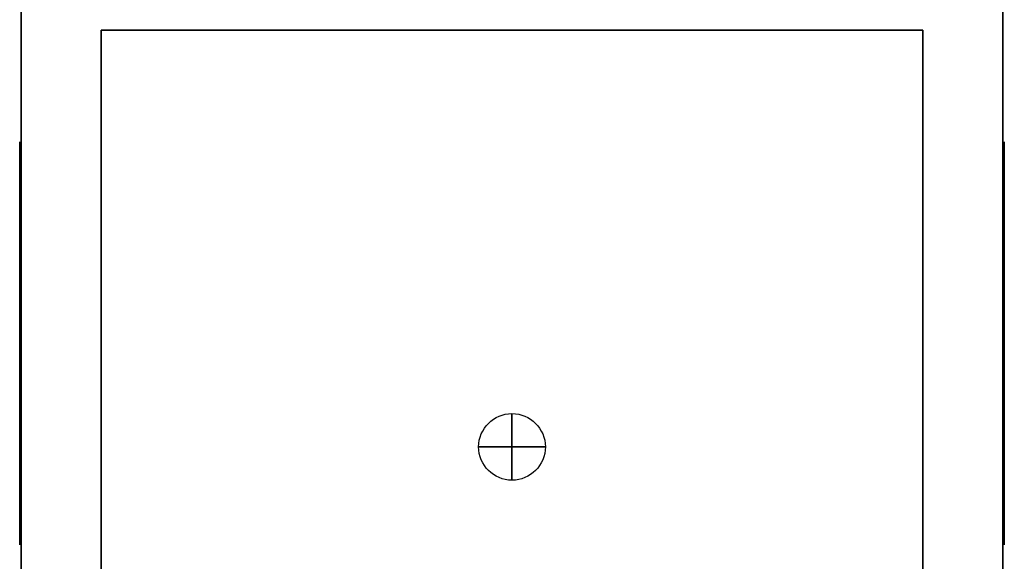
# Model space of a CAD drawing. Header units: millimetres. Extents: x -184 to 184, y -1705 to 346.
# Tile 11 of 13: x -184 to 184, y -43 to 160. Entities that reach past the tile are written whole.
import ezdxf

# ---------------------------------------------------------------- set-up
doc = ezdxf.new("R2010")
doc.units = ezdxf.units.MM
for name, color, linetype in [('KF_SEQ_5_B_GRAVITY', 5, 'Continuous'), ('KF_SEQ_5_B_SPEAKDETAIL', 250, 'Continuous'), ('KF_SEQ_5_B_SPEAKER', 253, 'Continuous')]:
    doc.layers.add(name, color=color, linetype=linetype)

# ---------------------------------------------------------------- blocks, each defined once
blk = doc.blocks.new('KF_SEQUENZA_5_B_3D')
at = {"layer": 'KF_SEQ_5_B_GRAVITY'}
blk.add_circle((0, 185.3, -236), 12.5, dxfattribs=at)
at = {"layer": 'KF_SEQ_5_B_GRAVITY', "extrusion": (1, 6.12303e-17, 6.12303e-17)}
blk.add_circle((185.3, -236), 12.5, dxfattribs=at)
at = {"layer": 'KF_SEQ_5_B_GRAVITY', "extrusion": (1.12475e-32, 1, -1.83691e-16)}
blk.add_circle((0, -236, 185.3), 12.5, dxfattribs=at)
at = {"layer": 'KF_SEQ_5_B_SPEAKDETAIL'}
for points, invisible_edges in [([(-154, 224.15, -471), (154, 224.15, -471), (154, 341.65, -471), (-154, 341.65, -471)], 1), ([(154, 224.15, -1), (-154, 224.15, -1), (-154, 341.65, -1), (154, 341.65, -1)], 1), ([(-184.5, 297.95, -412.2), (-184.5, 299.67, -418.6), (-184.5, 294.92, -416.91)], 14), ([(-184.5, 294.92, -416.91), (-184.5, 299.67, -418.6), (-184.5, 299.19, -425.22), (-184.5, 291.89, -421.63)], 13), ([(-184.5, 297.95, -59.8), (-184.5, 299.67, -53.4), (-184.5, 294.92, -55.09)], 14), ([(-184.5, 294.92, -55.09), (-184.5, 299.67, -53.4), (-184.5, 299.19, -46.78), (-184.5, 291.89, -50.37)], 13), ([(-184.5, 291.89, -421.63), (-184.5, 299.19, -425.22), (-184.5, 296.58, -431.31), (-184.5, 288.85, -426.35)], 13), ([(-184.5, 291.89, -50.37), (-184.5, 299.19, -46.78), (-184.5, 296.58, -40.69), (-184.5, 288.85, -45.65)], 13), ([(184.5, 297.95, -412.2), (184.5, 299.67, -418.6), (184.5, 294.92, -416.91)], 14), ([(184.5, 294.92, -416.91), (184.5, 299.67, -418.6), (184.5, 299.19, -425.22), (184.5, 291.89, -421.63)], 13), ([(184.5, 297.95, -59.8), (184.5, 299.67, -53.4), (184.5, 294.92, -55.09)], 14), ([(184.5, 294.92, -55.09), (184.5, 299.67, -53.4), (184.5, 299.19, -46.78), (184.5, 291.89, -50.37)], 13), ([(184.5, 291.89, -421.63), (184.5, 299.19, -425.22), (184.5, 296.58, -431.31), (184.5, 288.85, -426.35)], 13), ([(184.5, 291.89, -50.37), (184.5, 299.19, -46.78), (184.5, 296.58, -40.69), (184.5, 288.85, -45.65)], 13), ([(-184.5, 279.94, -387.94), (-184.5, 261.22, -440.5), (-184.5, 279.76, -440.5), (-184.5, 297.95, -412.2)], 5), ([(-184.5, 297.95, -59.8), (-184.5, 279.76, -31.5), (-184.5, 261.22, -31.5), (-184.5, 279.94, -84.06)], 5), ([(-184.5, 288.85, -426.35), (-184.5, 296.58, -431.31), (-184.5, 292.12, -436.22), (-184.5, 285.82, -431.07)], 13), ([(-184.5, 288.85, -45.65), (-184.5, 296.58, -40.69), (-184.5, 292.12, -35.78), (-184.5, 285.82, -40.93)], 13), ([(184.5, 279.94, -387.94), (184.5, 261.22, -440.5), (184.5, 279.76, -440.5), (184.5, 297.95, -412.2)], 5), ([(184.5, 297.95, -59.8), (184.5, 279.76, -31.5), (184.5, 261.22, -31.5), (184.5, 279.94, -84.06)], 5), ([(184.5, 288.85, -426.35), (184.5, 296.58, -431.31), (184.5, 292.12, -436.22), (184.5, 285.82, -431.07)], 13), ([(184.5, 288.85, -45.65), (184.5, 296.58, -40.69), (184.5, 292.12, -35.78), (184.5, 285.82, -40.93)], 13), ([(-184.5, 285.82, -431.07), (-184.5, 292.12, -436.22), (-184.5, 286.3, -439.4), (-184.5, 282.79, -435.78)], 13), ([(-184.5, 285.82, -40.93), (-184.5, 292.12, -35.78), (-184.5, 286.3, -32.6), (-184.5, 282.79, -36.22)], 13), ([(184.5, 285.82, -431.07), (184.5, 292.12, -436.22), (184.5, 286.3, -439.4), (184.5, 282.79, -435.78)], 13), ([(184.5, 285.82, -40.93), (184.5, 292.12, -35.78), (184.5, 286.3, -32.6), (184.5, 282.79, -36.22)], 13), ([(-184.5, 282.79, -435.78), (-184.5, 286.3, -439.4), (-184.5, 279.76, -440.5)], 13), ([(-184.5, 282.79, -36.22), (-184.5, 286.3, -32.6), (-184.5, 279.76, -31.5)], 13), ([(184.5, 282.79, -435.78), (184.5, 286.3, -439.4), (184.5, 279.76, -440.5)], 13), ([(184.5, 282.79, -36.22), (184.5, 286.3, -32.6), (184.5, 279.76, -31.5)], 13), ([(-184.5, 253.96, -372.45), (-184.5, 242.69, -440.5), (-184.5, 261.22, -440.5), (-184.5, 279.94, -387.94)], 5), ([(-184.5, 279.94, -84.06), (-184.5, 261.22, -31.5), (-184.5, 242.69, -31.5), (-184.5, 253.96, -99.55)], 5), ([(184.5, 253.96, -372.45), (184.5, 242.69, -440.5), (184.5, 261.22, -440.5), (184.5, 279.94, -387.94)], 5), ([(184.5, 279.94, -84.06), (184.5, 261.22, -31.5), (184.5, 242.69, -31.5), (184.5, 253.96, -99.55)], 5), ([(-184.5, 224.15, -367.16), (-184.5, 224.15, -440.5), (-184.5, 242.69, -440.5), (-184.5, 253.96, -372.45)], 5), ([(-184.5, 253.96, -99.55), (-184.5, 242.69, -31.5), (-184.5, 224.15, -31.5), (-184.5, 224.15, -104.84)], 5), ([(184.5, 224.15, -367.16), (184.5, 224.15, -440.5), (184.5, 242.69, -440.5), (184.5, 253.96, -372.45)], 5), ([(184.5, 253.96, -99.55), (184.5, 242.69, -31.5), (184.5, 224.15, -31.5), (184.5, 224.15, -104.84)], 5), ([(-184.5, 194.34, -372.45), (-184.5, 205.61, -440.5), (-184.5, 224.15, -440.5), (-184.5, 224.15, -367.16)], 5), ([(-184.5, 224.15, -104.84), (-184.5, 224.15, -31.5), (-184.5, 205.61, -31.5), (-184.5, 194.34, -99.55)], 5), ([(-154, 106.65, -471), (154, 106.65, -471), (154, 224.15, -471), (-154, 224.15, -471)], 4), ([(154, 106.65, -1), (-154, 106.65, -1), (-154, 224.15, -1), (154, 224.15, -1)], 4), ([(184.5, 194.34, -372.45), (184.5, 205.61, -440.5), (184.5, 224.15, -440.5), (184.5, 224.15, -367.16)], 5), ([(184.5, 224.15, -104.84), (184.5, 224.15, -31.5), (184.5, 205.61, -31.5), (184.5, 194.34, -99.55)], 5), ([(-184.5, 168.36, -387.94), (-184.5, 187.08, -440.5), (-184.5, 205.61, -440.5), (-184.5, 194.34, -372.45)], 5), ([(-184.5, 194.34, -99.55), (-184.5, 205.61, -31.5), (-184.5, 187.08, -31.5), (-184.5, 168.36, -84.06)], 5), ([(184.5, 168.36, -387.94), (184.5, 187.08, -440.5), (184.5, 205.61, -440.5), (184.5, 194.34, -372.45)], 5), ([(184.5, 194.34, -99.55), (184.5, 205.61, -31.5), (184.5, 187.08, -31.5), (184.5, 168.36, -84.06)], 5), ([(-184.5, 150.35, -412.2), (-184.5, 168.54, -440.5), (-184.5, 187.08, -440.5), (-184.5, 168.36, -387.94)], 5), ([(-184.5, 168.36, -84.06), (-184.5, 187.08, -31.5), (-184.5, 168.54, -31.5), (-184.5, 150.35, -59.8)], 5), ([(184.5, 150.35, -412.2), (184.5, 168.54, -440.5), (184.5, 187.08, -440.5), (184.5, 168.36, -387.94)], 5), ([(184.5, 168.36, -84.06), (184.5, 187.08, -31.5), (184.5, 168.54, -31.5), (184.5, 150.35, -59.8)], 5), ([(-184.5, 165.51, -435.78), (-184.5, 162, -439.4), (-184.5, 168.54, -440.5)], 13), ([(-184.5, 165.51, -36.22), (-184.5, 162, -32.6), (-184.5, 168.54, -31.5)], 13), ([(184.5, 165.51, -435.78), (184.5, 162, -439.4), (184.5, 168.54, -440.5)], 13), ([(184.5, 165.51, -36.22), (184.5, 162, -32.6), (184.5, 168.54, -31.5)], 13), ([(-184.5, 162.48, -431.07), (-184.5, 156.18, -436.22), (-184.5, 162, -439.4), (-184.5, 165.51, -435.78)], 13), ([(-184.5, 162.48, -40.93), (-184.5, 156.18, -35.78), (-184.5, 162, -32.6), (-184.5, 165.51, -36.22)], 13), ([(-184.5, 159.45, -426.35), (-184.5, 151.72, -431.31), (-184.5, 156.18, -436.22), (-184.5, 162.48, -431.07)], 13), ([(-184.5, 159.45, -45.65), (-184.5, 151.72, -40.69), (-184.5, 156.18, -35.78), (-184.5, 162.48, -40.93)], 13), ([(184.5, 162.48, -431.07), (184.5, 156.18, -436.22), (184.5, 162, -439.4), (184.5, 165.51, -435.78)], 13), ([(184.5, 162.48, -40.93), (184.5, 156.18, -35.78), (184.5, 162, -32.6), (184.5, 165.51, -36.22)], 13), ([(184.5, 159.45, -426.35), (184.5, 151.72, -431.31), (184.5, 156.18, -436.22), (184.5, 162.48, -431.07)], 13), ([(184.5, 159.45, -45.65), (184.5, 151.72, -40.69), (184.5, 156.18, -35.78), (184.5, 162.48, -40.93)], 13), ([(-184.5, 156.41, -421.63), (-184.5, 149.11, -425.22), (-184.5, 151.72, -431.31), (-184.5, 159.45, -426.35)], 13), ([(-184.5, 156.41, -50.37), (-184.5, 149.11, -46.78), (-184.5, 151.72, -40.69), (-184.5, 159.45, -45.65)], 13), ([(184.5, 156.41, -421.63), (184.5, 149.11, -425.22), (184.5, 151.72, -431.31), (184.5, 159.45, -426.35)], 13), ([(184.5, 156.41, -50.37), (184.5, 149.11, -46.78), (184.5, 151.72, -40.69), (184.5, 159.45, -45.65)], 13), ([(-184.5, 153.38, -416.91), (-184.5, 148.63, -418.6), (-184.5, 149.11, -425.22), (-184.5, 156.41, -421.63)], 13), ([(-184.5, 153.38, -55.09), (-184.5, 148.63, -53.4), (-184.5, 149.11, -46.78), (-184.5, 156.41, -50.37)], 13), ([(184.5, 153.38, -416.91), (184.5, 148.63, -418.6), (184.5, 149.11, -425.22), (184.5, 156.41, -421.63)], 13), ([(184.5, 153.38, -55.09), (184.5, 148.63, -53.4), (184.5, 149.11, -46.78), (184.5, 156.41, -50.37)], 13), ([(-184.5, 150.35, -412.2), (-184.5, 148.63, -418.6), (-184.5, 153.38, -416.91)], 14), ([(-184.5, 150.35, -59.8), (-184.5, 148.63, -53.4), (-184.5, 153.38, -55.09)], 14), ([(184.5, 150.35, -412.2), (184.5, 148.63, -418.6), (184.5, 153.38, -416.91)], 14), ([(184.5, 150.35, -59.8), (184.5, 148.63, -53.4), (184.5, 153.38, -55.09)], 14)]:
    blk.add_3dface(points, dxfattribs=dict(at, invisible_edges=invisible_edges))
at = {"layer": 'KF_SEQ_5_B_SPEAKER'}
blk.add_point((0, 185.3, -236), dxfattribs=at)
for points, invisible_edges in [([(-184, 31.17, -1.5), (-184, 417.13, -1.5), (-184, 417.13, -236), (-184, 31.17, -236)], 14), ([(-184, 31.17, -236), (-184, 417.13, -236), (-184, 417.13, -470.5), (-184, 31.17, -470.5)], 11), ([(-184, 224.15, -470.5), (184, 224.15, -470.5), (184, 417.13, -470.5), (-184, 417.13, -470.5)], 15), ([(184, 224.15, -1.5), (-184, 224.15, -1.5), (-184, 417.13, -1.5), (184, 417.13, -1.5)], 13), ([(184, 31.17, -1.5), (184, 417.13, -1.5), (184, 417.13, -236), (184, 31.17, -236)], 14), ([(184, 31.17, -236), (184, 417.13, -236), (184, 417.13, -470.5), (184, 31.17, -470.5)], 11), ([(-184, 31.17, -470.5), (184, 31.17, -470.5), (184, 224.15, -470.5), (-184, 224.15, -470.5)], 15), ([(184, 31.17, -1.5), (-184, 31.17, -1.5), (-184, 224.15, -1.5), (184, 224.15, -1.5)], 15)]:
    blk.add_3dface(points, dxfattribs=dict(at, invisible_edges=invisible_edges))

msp = doc.modelspace()

# ---------------------------------------------------------------- block references
at = {"layer": 'KF_SEQ_5_B_SPEAKER'}
msp.add_blockref('KF_SEQUENZA_5_B_3D', (0, -185.3, 236), dxfattribs=at)

doc.saveas('drawing.dxf')
